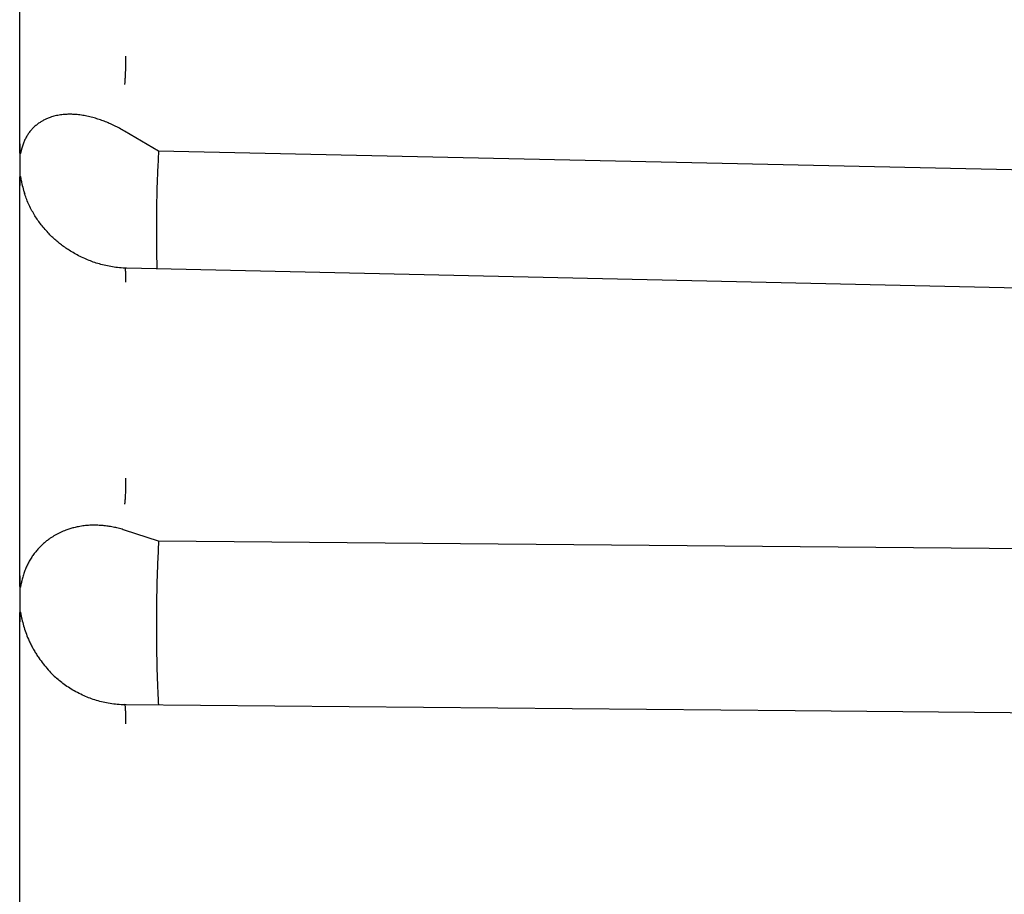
# Model space of a CAD drawing. Header units: millimetres. Extents: x 8 to 564, y 12 to 489.
# Tile 77 of 79: x 530 to 543, y 462 to 474. Entities that reach past the tile are written whole.
import ezdxf

# ---------------------------------------------------------------- set-up
doc = ezdxf.new("R2010")
doc.units = ezdxf.units.MM

msp = doc.modelspace()

# ---------------------------------------------------------------- linework, layer by layer
at = {"color": 7, "linetype": 'Continuous', "lineweight": 30}
for p, q in [((531.674, 472.037), (531.201, 472.314)), ((529.741, 472.136), (529.739, 471.843)), ((559.436, 471.424), (531.674, 472.037)), ((529.739, 471.843), (529.741, 471.557)), ((529.741, 471.541), (529.74, 471.557)), ((529.809, 471.437), (529.805, 471.448)), ((529.806, 471.447), (529.81, 471.436)), ((531.228, 470.402), (531.206, 470.403)), ((531.674, 466.599), (531.201, 466.752)), ((559.436, 466.349), (531.674, 466.599)), ((529.741, 466.113), (529.739, 466.096)), ((529.741, 466.113), (529.739, 465.786)), ((529.739, 465.786), (529.741, 465.475)), ((529.741, 465.457), (529.74, 465.475)), ((530.249, 464.69), (530.255, 464.685)), ((531.225, 464.319), (531.201, 464.32))]:
    msp.add_line(p, q, dxfattribs=at)
at = {"color": 7, "linetype": 'Continuous', "lineweight": 30, "flags": 128}
for points in [[(559.527, 469.771), (545.735, 470.079), (531.228, 470.402)], [(559.522, 464.058), (550.033, 464.146), (540.543, 464.233), (531.223, 464.319)]]:
    msp.add_lwpolyline(points, dxfattribs=at)
at = {"color": 7, "linetype": 'Continuous', "lineweight": 30}
for points, knots in [([(529.741, 472.136), (529.741, 472.273), (529.741, 472.547), (529.74, 472.952), (529.74, 473.354), (529.74, 473.752), (529.74, 474.145), (529.74, 474.534), (529.74, 474.907), (529.74, 475.266), (529.74, 475.61), (529.74, 475.95), (529.741, 476.286), (529.741, 476.618), (529.741, 476.835), (529.741, 476.944)], [0, 0, 0, 0, 0.079964, 0.159933, 0.23991, 0.319892, 0.399881, 0.479876, 0.559878, 0.633218, 0.706564, 0.779915, 0.853271, 0.926633, 1, 1, 1, 1]), ([(531.214, 473.361), (531.214, 473.35), (531.214, 473.326), (531.214, 473.286), (531.213, 473.244), (531.213, 473.201), (531.211, 473.157), (531.21, 473.114), (531.208, 473.076), (531.206, 473.041), (531.205, 473.01), (531.203, 472.983), (531.201, 472.969), (531.201, 472.962)], [0, 0, 0, 0, 0.086794, 0.17742, 0.271232, 0.367416, 0.465016, 0.562992, 0.654765, 0.745067, 0.833123, 0.918274, 1, 1, 1, 1]), ([(531.201, 472.314), (531.177, 472.327), (531.13, 472.354), (531.059, 472.39), (530.988, 472.423), (530.918, 472.452), (530.847, 472.477), (530.773, 472.5), (530.697, 472.519), (530.618, 472.535), (530.556, 472.543), (530.51, 472.546), (530.481, 472.548), (530.452, 472.549), (530.423, 472.549), (530.394, 472.548), (530.349, 472.545), (530.289, 472.538), (530.216, 472.523), (530.163, 472.506), (530.126, 472.491), (530.104, 472.482), (530.083, 472.471), (530.062, 472.46), (530.042, 472.449), (530.023, 472.436), (529.995, 472.418), (529.962, 472.392), (529.924, 472.356), (529.889, 472.318), (529.858, 472.276), (529.83, 472.232), (529.806, 472.184), (529.786, 472.133), (529.775, 472.097), (529.769, 472.078)], [0, 0, 0, 0, 0.042034, 0.083922, 0.1257212, 0.1674891, 0.2092836, 0.2511623, 0.2995559, 0.3472028, 0.3942002, 0.4125092, 0.4307399, 0.4488987, 0.4669921, 0.4850265, 0.5030087, 0.5526567, 0.6008146, 0.647653, 0.6631628, 0.6785514, 0.6938264, 0.7089958, 0.7240674, 0.7390493, 0.75395, 0.7873971, 0.81982, 0.8513343, 0.8820657, 0.91215, 0.9417315, 0.9709624, 1, 1, 1, 1]), ([(529.769, 472.078), (529.769, 472.076), (529.767, 472.072), (529.766, 472.065), (529.764, 472.057), (529.761, 472.049), (529.759, 472.039), (529.757, 472.03), (529.755, 472.022), (529.753, 472.015), (529.752, 472.01), (529.75, 472.006), (529.749, 472.002), (529.748, 471.999), (529.747, 471.997), (529.747, 471.996), (529.746, 471.996), (529.746, 471.996), (529.746, 471.996), (529.746, 471.997), (529.745, 471.997), (529.745, 471.998), (529.744, 471.999), (529.744, 472.002), (529.744, 472.005), (529.743, 472.008), (529.743, 472.018), (529.742, 472.037), (529.741, 472.065), (529.741, 472.099), (529.741, 472.123), (529.741, 472.136)], [0, 0, 0, 0, 0.030575, 0.065018, 0.103333, 0.145518, 0.191574, 0.241503, 0.279474, 0.312071, 0.339295, 0.361149, 0.377636, 0.39441, 0.406025, 0.410041, 0.413055, 0.414307, 0.415485, 0.416689, 0.418008, 0.421246, 0.428126, 0.437782, 0.448816, 0.462202, 0.477967, 0.574676, 0.693878, 0.83564, 1, 1, 1, 1]), ([(531.674, 472.037), (531.669, 471.936), (531.658, 471.735), (531.648, 471.429), (531.643, 471.121), (531.643, 470.811), (531.646, 470.568), (531.651, 470.428), (531.652, 470.393)], [0, 0, 0, 0, 0.187571, 0.375045, 0.562461, 0.749857, 0.937272, 1, 1, 1, 1]), ([(529.741, 471.557), (529.741, 471.584), (529.741, 471.618), (529.742, 471.658), (529.743, 471.673), (529.744, 471.681), (529.745, 471.684), (529.745, 471.685), (529.746, 471.685), (529.746, 471.685), (529.746, 471.685), (529.746, 471.685), (529.747, 471.684), (529.747, 471.684), (529.748, 471.681), (529.749, 471.677), (529.752, 471.664), (529.759, 471.632), (529.765, 471.601), (529.769, 471.581)], [0, 0, 0, 0, 0.349737, 0.457417, 0.520357, 0.552905, 0.562738, 0.566212, 0.568917, 0.570087, 0.571214, 0.57237, 0.573622, 0.576604, 0.580439, 0.605991, 0.622789, 0.748413, 1, 1, 1, 1]), ([(529.739, 466.096), (529.739, 466.246), (529.739, 466.545), (529.739, 466.992), (529.74, 467.438), (529.74, 467.881), (529.74, 468.322), (529.74, 468.76), (529.74, 469.184), (529.74, 469.593), (529.741, 469.988), (529.741, 470.38), (529.741, 470.77), (529.741, 471.157), (529.741, 471.413), (529.741, 471.541)], [0, 0, 0, 0, 0.08, 0.16, 0.24, 0.32, 0.4, 0.48, 0.56, 0.633333, 0.706666, 0.78, 0.853333, 0.926667, 1, 1, 1, 1]), ([(529.769, 471.581), (529.777, 471.55), (529.788, 471.502), (529.804, 471.455), (529.809, 471.438)], [0, 0, 0, 0, 0.649692, 1, 1, 1, 1]), ([(531.206, 470.403), (531.172, 470.405), (531.105, 470.41), (531.008, 470.425), (530.916, 470.444), (530.828, 470.468), (530.745, 470.496), (530.663, 470.529), (530.581, 470.566), (530.503, 470.608), (530.431, 470.651), (530.367, 470.694), (530.309, 470.737), (530.255, 470.782), (530.201, 470.83), (530.146, 470.884), (530.091, 470.944), (530.04, 471.006), (529.993, 471.07), (529.95, 471.135), (529.909, 471.206), (529.871, 471.281), (529.837, 471.359), (529.818, 471.411), (529.809, 471.437)], [0, 0, 0, 0, 0.054657, 0.107242, 0.157878, 0.206603, 0.25343, 0.298148, 0.348947, 0.396657, 0.441299, 0.482882, 0.521411, 0.557964, 0.596833, 0.638494, 0.68282, 0.729802, 0.771014, 0.81413, 0.85919, 0.906247, 0.95537, 1, 1, 1, 1]), ([(531.206, 470.402), (531.206, 470.402), (531.207, 470.402), (531.209, 470.394), (531.21, 470.38), (531.212, 470.36), (531.213, 470.336), (531.214, 470.308), (531.214, 470.277), (531.214, 470.244), (531.214, 470.22), (531.214, 470.209)], [0, 0, 0, 0, 0.069933, 0.192651, 0.317189, 0.442221, 0.559351, 0.674613, 0.787012, 0.895698, 1, 1, 1, 1]), ([(531.214, 467.475), (531.214, 467.462), (531.214, 467.436), (531.214, 467.394), (531.213, 467.352), (531.213, 467.31), (531.211, 467.268), (531.21, 467.231), (531.208, 467.198), (531.206, 467.169), (531.205, 467.146), (531.203, 467.127), (531.201, 467.119), (531.201, 467.115)], [0, 0, 0, 0, 0.086794, 0.17742, 0.271232, 0.367416, 0.465016, 0.562992, 0.654765, 0.745067, 0.833123, 0.918274, 1, 1, 1, 1]), ([(531.201, 466.752), (531.177, 466.76), (531.13, 466.774), (531.059, 466.791), (530.988, 466.804), (530.918, 466.814), (530.847, 466.819), (530.773, 466.821), (530.697, 466.819), (530.618, 466.811), (530.556, 466.8), (530.51, 466.79), (530.481, 466.782), (530.452, 466.774), (530.423, 466.765), (530.394, 466.755), (530.349, 466.738), (530.289, 466.712), (530.216, 466.673), (530.163, 466.637), (530.126, 466.61), (530.104, 466.593), (530.083, 466.575), (530.062, 466.557), (530.042, 466.538), (530.023, 466.518), (529.995, 466.49), (529.962, 466.451), (529.924, 466.401), (529.889, 466.348), (529.858, 466.293), (529.83, 466.236), (529.806, 466.176), (529.786, 466.115), (529.775, 466.072), (529.769, 466.05)], [0, 0, 0, 0, 0.0420341, 0.0839222, 0.1257214, 0.1674894, 0.209284, 0.2511627, 0.2995565, 0.3472034, 0.3942008, 0.4125098, 0.4307404, 0.4488992, 0.4669925, 0.4850269, 0.5030089, 0.5526572, 0.6008151, 0.6476536, 0.6631634, 0.678552, 0.693827, 0.7089963, 0.7240679, 0.7390498, 0.7539503, 0.7873974, 0.8198202, 0.8513345, 0.8820659, 0.9121501, 0.9417316, 0.9709624, 1, 1, 1, 1]), ([(531.674, 466.599), (531.669, 466.488), (531.658, 466.265), (531.648, 465.93), (531.643, 465.594), (531.643, 465.257), (531.648, 464.919), (531.657, 464.605), (531.667, 464.403), (531.671, 464.315)], [0, 0, 0, 0, 0.147545, 0.295014, 0.442436, 0.589844, 0.737266, 0.884735, 1, 1, 1, 1]), ([(529.769, 466.05), (529.769, 466.048), (529.767, 466.042), (529.765, 466.033), (529.763, 466.023), (529.761, 466.012), (529.758, 466.001), (529.755, 465.987), (529.752, 465.974), (529.75, 465.965), (529.749, 465.962), (529.749, 465.958), (529.748, 465.956), (529.747, 465.955), (529.747, 465.954), (529.746, 465.954), (529.746, 465.954), (529.746, 465.954), (529.746, 465.955), (529.745, 465.955), (529.745, 465.957), (529.744, 465.96), (529.744, 465.964), (529.743, 465.968), (529.743, 465.971), (529.743, 465.975), (529.742, 465.99), (529.741, 466.018), (529.741, 466.063), (529.741, 466.095), (529.741, 466.113)], [0, 0, 0, 0, 0.034211, 0.071487, 0.111828, 0.155237, 0.201712, 0.251256, 0.331414, 0.350425, 0.365586, 0.376902, 0.39009, 0.394644, 0.398006, 0.399352, 0.400576, 0.401787, 0.4031, 0.406356, 0.410779, 0.42368, 0.442346, 0.453891, 0.466922, 0.481445, 0.497466, 0.632545, 0.800011, 1, 1, 1, 1]), ([(529.741, 465.475), (529.741, 465.486), (529.741, 465.507), (529.741, 465.536), (529.742, 465.558), (529.742, 465.575), (529.742, 465.585), (529.743, 465.592), (529.743, 465.595), (529.743, 465.598), (529.743, 465.6), (529.743, 465.602), (529.744, 465.606), (529.744, 465.61), (529.745, 465.614), (529.745, 465.615), (529.746, 465.615), (529.746, 465.615), (529.746, 465.615), (529.746, 465.615), (529.747, 465.615), (529.747, 465.614), (529.748, 465.612), (529.749, 465.608), (529.751, 465.602), (529.752, 465.596), (529.753, 465.589), (529.755, 465.581), (529.758, 465.567), (529.761, 465.548), (529.766, 465.528), (529.768, 465.515), (529.769, 465.51)], [0, 0, 0, 0, 0.13534, 0.251281, 0.347828, 0.407513, 0.456296, 0.470136, 0.482765, 0.494186, 0.504397, 0.513402, 0.5212, 0.553831, 0.563483, 0.566839, 0.569447, 0.5706, 0.571742, 0.57295, 0.574287, 0.577523, 0.581693, 0.606758, 0.626512, 0.653253, 0.680125, 0.712156, 0.749346, 0.851065, 0.934615, 1, 1, 1, 1]), ([(529.769, 465.51), (529.777, 465.478), (529.792, 465.415), (529.823, 465.323), (529.854, 465.244), (529.884, 465.179), (529.911, 465.126), (529.94, 465.074), (529.972, 465.022), (530.014, 464.959), (530.068, 464.885), (530.135, 464.805), (530.201, 464.734), (530.246, 464.693), (530.266, 464.676)], [0, 0, 0, 0, 0.09012, 0.18129, 0.274369, 0.331482, 0.389736, 0.449284, 0.510272, 0.572832, 0.682582, 0.794699, 0.909748, 1, 1, 1, 1]), ([(529.741, 459.763), (529.741, 459.915), (529.741, 460.219), (529.74, 460.675), (529.74, 461.132), (529.74, 461.589), (529.74, 462.046), (529.74, 462.503), (529.74, 462.946), (529.74, 463.377), (529.74, 463.795), (529.74, 464.212), (529.741, 464.628), (529.741, 465.043), (529.741, 465.319), (529.741, 465.457)], [0, 0, 0, 0, 0.079961, 0.159929, 0.239903, 0.319883, 0.399873, 0.479869, 0.559872, 0.633213, 0.70656, 0.779912, 0.853269, 0.926632, 1, 1, 1, 1]), ([(531.204, 464.316), (531.169, 464.317), (531.1, 464.32), (530.999, 464.333), (530.902, 464.352), (530.809, 464.377), (530.72, 464.406), (530.632, 464.442), (530.544, 464.485), (530.458, 464.534), (530.379, 464.586), (530.307, 464.639), (530.263, 464.677), (530.242, 464.696)], [0, 0, 0, 0, 0.099708, 0.196455, 0.290378, 0.38155, 0.469925, 0.555085, 0.65303, 0.746429, 0.835353, 0.91986, 1, 1, 1, 1]), ([(531.201, 464.319), (531.202, 464.319), (531.203, 464.319), (531.205, 464.313), (531.207, 464.301), (531.209, 464.282), (531.21, 464.257), (531.212, 464.228), (531.213, 464.195), (531.214, 464.161), (531.214, 464.124), (531.214, 464.087), (531.214, 464.062), (531.214, 464.05)], [0, 0, 0, 0, 0.059573, 0.152879, 0.249463, 0.348493, 0.448991, 0.549888, 0.644409, 0.737422, 0.828125, 0.915832, 1, 1, 1, 1])]:
    msp.add_open_spline(points, degree=3, knots=knots, dxfattribs=at)

doc.saveas('drawing.dxf')
